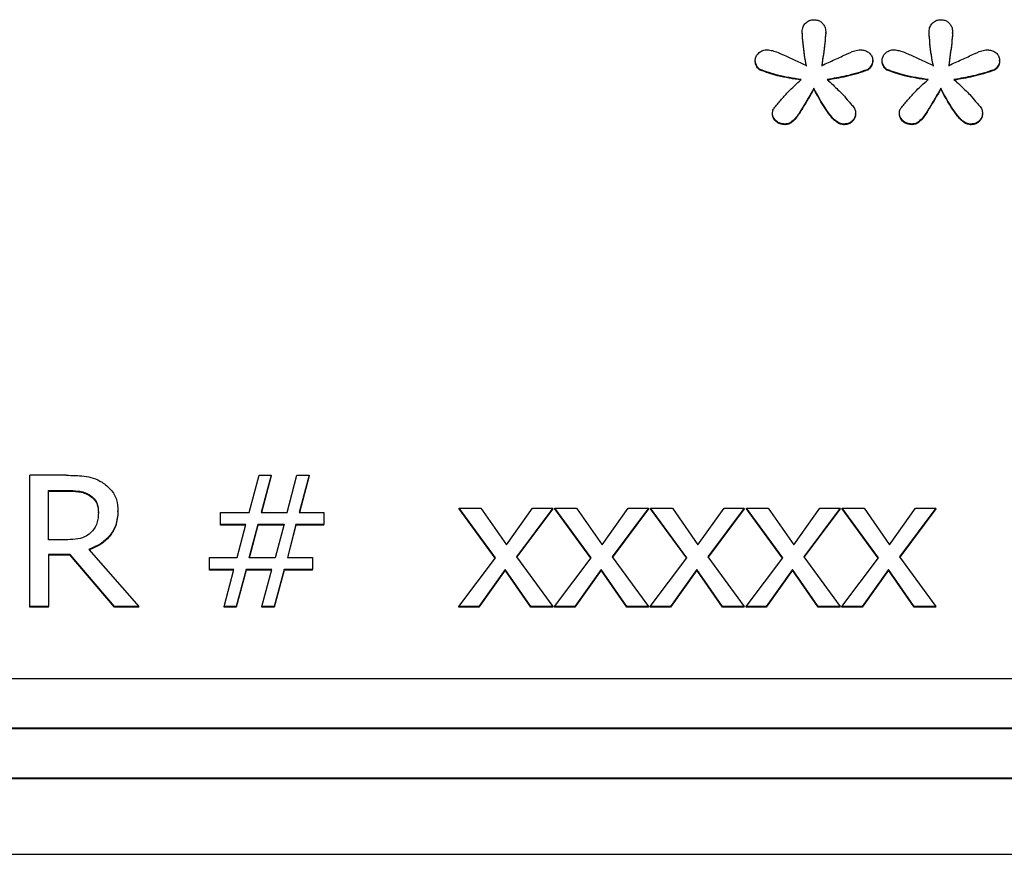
# Model space of a CAD drawing. Header units: inches. Extents: x 0.6 to 16.3, y 0.2 to 11.5.
# Tile 7 of 29: x 4.11 to 4.483, y 7.158 to 7.475. Entities that reach past the tile are written whole.
import ezdxf

# ---------------------------------------------------------------- set-up
doc = ezdxf.new("R2010")
doc.units = ezdxf.units.IN
doc.header["$MEASUREMENT"] = 0

msp = doc.modelspace()

# ---------------------------------------------------------------- linework, layer by layer
at = {"color": 7, "linetype": 'Continuous', "lineweight": 25}
for p, q in [((4.40653, 7.46985), (4.40653, 7.47009)), ((4.41547, 7.4695), (4.41547, 7.46974)), ((4.45463, 7.46985), (4.45463, 7.47009)), ((4.46357, 7.4695), (4.46357, 7.46974)), ((4.38872, 7.45884), (4.38872, 7.45908)), ((4.43328, 7.45884), (4.43328, 7.45908)), ((4.43682, 7.45884), (4.43682, 7.45908)), ((4.48138, 7.45884), (4.48138, 7.45908)), ((4.39058, 7.45548), (4.39058, 7.45572)), ((4.43117, 7.45542), (4.43117, 7.45566)), ((4.43868, 7.45548), (4.43868, 7.45572)), ((4.47927, 7.45542), (4.47927, 7.45566)), ((4.411, 7.44835), (4.411, 7.44859)), ((4.4591, 7.44835), (4.4591, 7.44859)), ((4.3953, 7.43879), (4.3953, 7.43903)), ((4.42677, 7.43879), (4.42677, 7.43903)), ((4.4434, 7.43879), (4.4434, 7.43903)), ((4.47487, 7.43879), (4.47487, 7.43903)), ((4.39996, 7.43479), (4.39996, 7.43503)), ((4.42217, 7.43479), (4.42217, 7.43503)), ((4.44806, 7.43479), (4.44806, 7.43503)), ((4.47027, 7.43479), (4.47027, 7.43503)), ((4.11382, 7.25212), (4.11382, 7.30191)), ((4.12756, 7.30191), (4.11382, 7.30191)), ((4.19688, 7.28779), (4.20064, 7.30191)), ((4.20064, 7.30191), (4.20527, 7.30191)), ((4.20527, 7.30191), (4.20151, 7.28779)), ((4.20527, 7.30167), (4.20157, 7.28779)), ((4.20527, 7.30167), (4.20527, 7.30191)), ((4.21128, 7.28779), (4.21504, 7.30191)), ((4.21504, 7.30191), (4.21966, 7.30191)), ((4.21966, 7.30191), (4.2159, 7.28779)), ((4.21966, 7.30167), (4.21596, 7.28779)), ((4.21966, 7.30167), (4.21966, 7.30191)), ((4.1209, 7.29618), (4.12795, 7.29618)), ((4.1209, 7.27746), (4.1209, 7.29618)), ((4.1209, 7.29594), (4.12795, 7.29594)), ((4.12795, 7.29618), (4.12795, 7.29594)), ((4.13642, 7.29449), (4.13642, 7.29425)), ((4.29024, 7.27064), (4.2765, 7.28949)), ((4.2765, 7.28949), (4.28475, 7.28949)), ((4.2765, 7.28925), (4.2765, 7.28949)), ((4.29015, 7.27052), (4.2765, 7.28925)), ((4.28475, 7.28949), (4.29443, 7.27557)), ((4.29443, 7.27557), (4.30433, 7.28949)), ((4.31198, 7.28949), (4.29819, 7.27105)), ((4.31198, 7.28925), (4.29828, 7.27093)), ((4.30433, 7.28949), (4.31198, 7.28949)), ((4.31198, 7.28925), (4.31198, 7.28949)), ((4.32654, 7.27064), (4.3128, 7.28949)), ((4.3128, 7.28949), (4.32105, 7.28949)), ((4.3128, 7.28925), (4.3128, 7.28949)), ((4.32646, 7.27052), (4.3128, 7.28925)), ((4.32105, 7.28949), (4.33074, 7.27557)), ((4.33074, 7.27557), (4.34063, 7.28949)), ((4.34828, 7.28949), (4.3345, 7.27105)), ((4.34828, 7.28925), (4.33458, 7.27093)), ((4.34063, 7.28949), (4.34828, 7.28949)), ((4.34828, 7.28925), (4.34828, 7.28949)), ((4.36285, 7.27064), (4.3491, 7.28949)), ((4.3491, 7.28949), (4.35736, 7.28949)), ((4.3491, 7.28925), (4.3491, 7.28949)), ((4.36276, 7.27052), (4.3491, 7.28925)), ((4.35736, 7.28949), (4.36704, 7.27557)), ((4.36704, 7.27557), (4.37694, 7.28949)), ((4.38459, 7.28949), (4.3708, 7.27105)), ((4.38459, 7.28925), (4.37089, 7.27093)), ((4.37694, 7.28949), (4.38459, 7.28949)), ((4.38459, 7.28925), (4.38459, 7.28949)), ((4.39915, 7.27064), (4.38541, 7.28949)), ((4.38541, 7.28949), (4.39366, 7.28949)), ((4.38541, 7.28925), (4.38541, 7.28949)), ((4.39906, 7.27052), (4.38541, 7.28925)), ((4.39366, 7.28949), (4.40335, 7.27557)), ((4.40335, 7.27557), (4.41324, 7.28949)), ((4.42089, 7.28949), (4.40711, 7.27105)), ((4.42089, 7.28925), (4.40719, 7.27093)), ((4.41324, 7.28949), (4.42089, 7.28949)), ((4.42089, 7.28925), (4.42089, 7.28949)), ((4.43546, 7.27064), (4.42171, 7.28949)), ((4.42171, 7.28949), (4.42997, 7.28949)), ((4.42171, 7.28925), (4.42171, 7.28949)), ((4.43537, 7.27052), (4.42171, 7.28925)), ((4.42997, 7.28949), (4.43965, 7.27557)), ((4.43965, 7.27557), (4.44955, 7.28949)), ((4.4572, 7.28949), (4.44341, 7.27105)), ((4.4572, 7.28925), (4.4435, 7.27093)), ((4.44955, 7.28949), (4.4572, 7.28949)), ((4.4572, 7.28925), (4.4572, 7.28949)), ((4.13979, 7.28763), (4.13979, 7.28787)), ((4.14718, 7.28816), (4.14718, 7.2884)), ((4.18608, 7.28327), (4.18608, 7.28779)), ((4.18608, 7.28779), (4.19688, 7.28779)), ((4.20151, 7.28779), (4.21128, 7.28779)), ((4.2159, 7.28779), (4.22515, 7.28779)), ((4.22515, 7.28779), (4.22515, 7.28327)), ((4.19563, 7.28327), (4.18608, 7.28327)), ((4.18608, 7.28303), (4.18608, 7.28327)), ((4.19557, 7.28303), (4.18608, 7.28303)), ((4.19239, 7.27072), (4.19563, 7.28327)), ((4.19693, 7.27064), (4.20026, 7.28335)), ((4.19699, 7.27064), (4.20026, 7.28311)), ((4.20026, 7.28335), (4.21015, 7.28335)), ((4.20026, 7.28335), (4.20026, 7.28311)), ((4.20026, 7.28311), (4.21009, 7.28311)), ((4.21015, 7.28335), (4.20682, 7.27064)), ((4.21465, 7.28327), (4.21141, 7.27072)), ((4.21465, 7.28303), (4.21147, 7.27072)), ((4.22515, 7.28327), (4.21465, 7.28327)), ((4.21465, 7.28303), (4.21465, 7.28327)), ((4.22515, 7.28303), (4.21465, 7.28303)), ((4.22515, 7.28303), (4.22515, 7.28327)), ((4.12713, 7.27746), (4.1209, 7.27746)), ((4.12903, 7.27193), (4.1209, 7.27193)), ((4.1209, 7.27193), (4.1209, 7.25212)), ((4.12903, 7.27169), (4.1209, 7.27169)), ((4.12903, 7.27169), (4.12903, 7.27193)), ((4.14588, 7.25212), (4.12903, 7.27193)), ((4.14588, 7.25188), (4.12903, 7.27169)), ((4.13612, 7.27379), (4.15509, 7.25212)), ((4.18189, 7.2662), (4.18189, 7.27072)), ((4.18189, 7.27072), (4.19239, 7.27072)), ((4.20682, 7.27064), (4.19693, 7.27064)), ((4.21141, 7.27072), (4.22096, 7.27072)), ((4.22096, 7.27072), (4.22096, 7.2662)), ((4.27637, 7.25212), (4.29024, 7.27064)), ((4.29819, 7.27105), (4.31198, 7.25212)), ((4.31267, 7.25212), (4.32654, 7.27064)), ((4.3345, 7.27105), (4.34828, 7.25212)), ((4.34897, 7.25212), (4.36285, 7.27064)), ((4.3708, 7.27105), (4.38459, 7.25212)), ((4.38528, 7.25212), (4.39915, 7.27064)), ((4.40711, 7.27105), (4.42089, 7.25212)), ((4.42158, 7.25212), (4.43546, 7.27064)), ((4.44341, 7.27105), (4.4572, 7.25212)), ((4.19114, 7.2662), (4.18189, 7.2662)), ((4.18189, 7.26597), (4.18189, 7.2662)), ((4.19107, 7.26597), (4.18189, 7.26597)), ((4.18738, 7.25212), (4.19114, 7.2662)), ((4.19576, 7.2662), (4.192, 7.25212)), ((4.19576, 7.26597), (4.192, 7.25188)), ((4.20553, 7.2662), (4.19576, 7.2662)), ((4.19576, 7.26597), (4.19576, 7.2662)), ((4.20546, 7.26597), (4.19576, 7.26597)), ((4.20177, 7.25212), (4.20553, 7.2662)), ((4.21015, 7.2662), (4.20639, 7.25212)), ((4.21015, 7.26597), (4.20639, 7.25188)), ((4.22096, 7.2662), (4.21015, 7.2662)), ((4.21015, 7.26597), (4.21015, 7.2662)), ((4.22096, 7.26597), (4.21015, 7.26597)), ((4.22096, 7.26597), (4.22096, 7.2662)), ((4.294, 7.26616), (4.28402, 7.25212)), ((4.294, 7.26592), (4.28402, 7.25188)), ((4.294, 7.26592), (4.294, 7.26616)), ((4.30372, 7.25212), (4.294, 7.26616)), ((4.30372, 7.25188), (4.294, 7.26592)), ((4.3303, 7.26616), (4.32032, 7.25212)), ((4.3303, 7.26592), (4.32032, 7.25188)), ((4.3303, 7.26592), (4.3303, 7.26616)), ((4.34003, 7.25212), (4.3303, 7.26616)), ((4.34003, 7.25188), (4.3303, 7.26592)), ((4.36661, 7.26616), (4.35662, 7.25212)), ((4.36661, 7.26592), (4.35662, 7.25188)), ((4.37633, 7.25212), (4.36661, 7.26616)), ((4.36661, 7.26592), (4.36661, 7.26616)), ((4.37633, 7.25188), (4.36661, 7.26592)), ((4.40291, 7.26616), (4.39293, 7.25212)), ((4.40291, 7.26592), (4.39293, 7.25188)), ((4.41264, 7.25212), (4.40291, 7.26616)), ((4.40291, 7.26592), (4.40291, 7.26616)), ((4.41264, 7.25188), (4.40291, 7.26592)), ((4.43922, 7.26616), (4.42923, 7.25212)), ((4.43922, 7.26592), (4.42923, 7.25188)), ((4.44894, 7.25212), (4.43922, 7.26616)), ((4.43922, 7.26592), (4.43922, 7.26616)), ((4.44894, 7.25188), (4.43922, 7.26592)), ((4.1209, 7.25212), (4.11382, 7.25212)), ((4.11382, 7.25188), (4.11382, 7.25212)), ((4.1209, 7.25188), (4.11382, 7.25188)), ((4.1209, 7.25188), (4.1209, 7.25212)), ((4.14588, 7.25188), (4.14588, 7.25212)), ((4.15509, 7.25212), (4.14588, 7.25212)), ((4.15509, 7.25188), (4.14588, 7.25188)), ((4.15509, 7.25188), (4.15509, 7.25212)), ((4.192, 7.25212), (4.18738, 7.25212)), ((4.18738, 7.25188), (4.18738, 7.25212)), ((4.192, 7.25188), (4.18738, 7.25188)), ((4.192, 7.25188), (4.192, 7.25212)), ((4.20639, 7.25212), (4.20177, 7.25212)), ((4.20177, 7.25188), (4.20177, 7.25212)), ((4.20639, 7.25188), (4.20177, 7.25188)), ((4.20639, 7.25188), (4.20639, 7.25212)), ((4.28402, 7.25212), (4.27637, 7.25212)), ((4.27637, 7.25188), (4.27637, 7.25212)), ((4.28402, 7.25188), (4.27637, 7.25188)), ((4.28402, 7.25188), (4.28402, 7.25212)), ((4.31198, 7.25212), (4.30372, 7.25212)), ((4.30372, 7.25188), (4.30372, 7.25212)), ((4.31198, 7.25188), (4.30372, 7.25188)), ((4.31198, 7.25188), (4.31198, 7.25212)), ((4.32032, 7.25212), (4.31267, 7.25212)), ((4.31267, 7.25188), (4.31267, 7.25212)), ((4.32032, 7.25188), (4.31267, 7.25188)), ((4.32032, 7.25188), (4.32032, 7.25212)), ((4.34828, 7.25212), (4.34003, 7.25212)), ((4.34003, 7.25188), (4.34003, 7.25212)), ((4.34828, 7.25188), (4.34003, 7.25188)), ((4.34828, 7.25188), (4.34828, 7.25212)), ((4.35662, 7.25212), (4.34897, 7.25212)), ((4.34897, 7.25188), (4.34897, 7.25212)), ((4.35662, 7.25188), (4.34897, 7.25188)), ((4.35662, 7.25188), (4.35662, 7.25212)), ((4.38459, 7.25212), (4.37633, 7.25212)), ((4.37633, 7.25188), (4.37633, 7.25212)), ((4.38459, 7.25188), (4.37633, 7.25188)), ((4.38459, 7.25188), (4.38459, 7.25212)), ((4.39293, 7.25212), (4.38528, 7.25212)), ((4.38528, 7.25188), (4.38528, 7.25212)), ((4.39293, 7.25188), (4.38528, 7.25188)), ((4.39293, 7.25188), (4.39293, 7.25212)), ((4.42089, 7.25212), (4.41264, 7.25212)), ((4.41264, 7.25188), (4.41264, 7.25212)), ((4.42089, 7.25188), (4.41264, 7.25188)), ((4.42089, 7.25188), (4.42089, 7.25212)), ((4.42923, 7.25212), (4.42158, 7.25212)), ((4.42158, 7.25188), (4.42158, 7.25212)), ((4.42923, 7.25188), (4.42158, 7.25188)), ((4.42923, 7.25188), (4.42923, 7.25212)), ((4.4572, 7.25212), (4.44894, 7.25212)), ((4.44894, 7.25188), (4.44894, 7.25212)), ((4.4572, 7.25188), (4.44894, 7.25188)), ((4.4572, 7.25188), (4.4572, 7.25212)), ((5.31709, 7.22471), (3.73042, 7.22471)), ((5.33709, 7.20604), (3.71042, 7.20604)), ((5.33709, 7.2058), (3.71042, 7.2058)), ((5.33709, 7.18713), (3.71042, 7.18713)), ((5.33709, 7.18689), (3.71042, 7.18689)), ((3.56668, 7.15824), (5.4825, 7.15824))]:
    msp.add_line(p, q, dxfattribs=at)
for points, knots in [([(4.40653, 7.47009), (4.4066, 7.47071), (4.40672, 7.47189), (4.40775, 7.47335), (4.40906, 7.4743), (4.41024, 7.47459), (4.41086, 7.4746), (4.411, 7.47461)], [0, 0, 0, 0, 0.271807, 0.514058, 0.744023, 0.940774, 1, 1, 1, 1]), ([(4.411, 7.47461), (4.41148, 7.47457), (4.41245, 7.4745), (4.4137, 7.47381), (4.41468, 7.47281), (4.41536, 7.47142), (4.41543, 7.47033), (4.41547, 7.46974)], [0, 0, 0, 0, 0.186727, 0.374343, 0.549017, 0.751938, 1, 1, 1, 1]), ([(4.45463, 7.47009), (4.4547, 7.47071), (4.45482, 7.47189), (4.45585, 7.47335), (4.45716, 7.4743), (4.45834, 7.47459), (4.45896, 7.4746), (4.4591, 7.47461)], [0, 0, 0, 0, 0.271807, 0.514058, 0.744023, 0.940774, 1, 1, 1, 1]), ([(4.4591, 7.47461), (4.45958, 7.47457), (4.46055, 7.4745), (4.4618, 7.47381), (4.46278, 7.47281), (4.46346, 7.47142), (4.46353, 7.47033), (4.46357, 7.46974)], [0, 0, 0, 0, 0.186727, 0.374343, 0.549017, 0.751938, 1, 1, 1, 1]), ([(4.40815, 7.45728), (4.40789, 7.45863), (4.40735, 7.46142), (4.40683, 7.4657), (4.40663, 7.46862), (4.40653, 7.47009)], [0, 0, 0, 0, 0.318539, 0.658914, 1, 1, 1, 1]), ([(4.40815, 7.45704), (4.40789, 7.45839), (4.40735, 7.46118), (4.40683, 7.46546), (4.40663, 7.46838), (4.40653, 7.46985)], [0, 0, 0, 0, 0.318539, 0.658914, 1, 1, 1, 1]), ([(4.41547, 7.46974), (4.41537, 7.46845), (4.41514, 7.46572), (4.41455, 7.46158), (4.41417, 7.45871), (4.41398, 7.45728)], [0, 0, 0, 0, 0.30923, 0.654607, 1, 1, 1, 1]), ([(4.41547, 7.4695), (4.41537, 7.46821), (4.41514, 7.46548), (4.41455, 7.46134), (4.41417, 7.45848), (4.41398, 7.45704)], [0, 0, 0, 0, 0.30923, 0.654607, 1, 1, 1, 1]), ([(4.45625, 7.45728), (4.45599, 7.45863), (4.45545, 7.46142), (4.45493, 7.4657), (4.45473, 7.46862), (4.45463, 7.47009)], [0, 0, 0, 0, 0.318539, 0.658914, 1, 1, 1, 1]), ([(4.45625, 7.45704), (4.45599, 7.45839), (4.45545, 7.46118), (4.45493, 7.46546), (4.45473, 7.46838), (4.45463, 7.46985)], [0, 0, 0, 0, 0.318539, 0.658914, 1, 1, 1, 1]), ([(4.46357, 7.46974), (4.46347, 7.46845), (4.46324, 7.46572), (4.46265, 7.46158), (4.46227, 7.45871), (4.46208, 7.45728)], [0, 0, 0, 0, 0.30923, 0.654607, 1, 1, 1, 1]), ([(4.46357, 7.4695), (4.46347, 7.46821), (4.46324, 7.46548), (4.46265, 7.46134), (4.46227, 7.45848), (4.46208, 7.45704)], [0, 0, 0, 0, 0.30923, 0.654607, 1, 1, 1, 1]), ([(4.38872, 7.45908), (4.38876, 7.45952), (4.38884, 7.46042), (4.38963, 7.46167), (4.39084, 7.46265), (4.39216, 7.46314), (4.39299, 7.46318), (4.39325, 7.46319)], [0, 0, 0, 0, 0.20353, 0.407885, 0.647226, 0.885316, 1, 1, 1, 1]), ([(4.39325, 7.46319), (4.39392, 7.4631), (4.3961, 7.46282), (4.40099, 7.46048), (4.40525, 7.45858), (4.40815, 7.45728)], [0, 0, 0, 0, 0.124093, 0.404933, 1, 1, 1, 1]), ([(4.41398, 7.45728), (4.41564, 7.45802), (4.41888, 7.45946), (4.42329, 7.46152), (4.42652, 7.46299), (4.4283, 7.46316), (4.42869, 7.46319)], [0, 0, 0, 0, 0.342904, 0.668758, 0.926008, 1, 1, 1, 1]), ([(4.42869, 7.46319), (4.42922, 7.46315), (4.43028, 7.46306), (4.43167, 7.4623), (4.43275, 7.46122), (4.43324, 7.46005), (4.43327, 7.45932), (4.43328, 7.45908)], [0, 0, 0, 0, 0.223546, 0.447736, 0.666173, 0.889996, 1, 1, 1, 1]), ([(4.43682, 7.45908), (4.43686, 7.45952), (4.43694, 7.46042), (4.43773, 7.46167), (4.43894, 7.46265), (4.44026, 7.46314), (4.44108, 7.46318), (4.44135, 7.46319)], [0, 0, 0, 0, 0.20353, 0.407885, 0.647226, 0.885316, 1, 1, 1, 1]), ([(4.44135, 7.46319), (4.44202, 7.4631), (4.4442, 7.46282), (4.44909, 7.46048), (4.45335, 7.45858), (4.45625, 7.45728)], [0, 0, 0, 0, 0.124093, 0.404933, 1, 1, 1, 1]), ([(4.46208, 7.45728), (4.46374, 7.45802), (4.46698, 7.45946), (4.47139, 7.46152), (4.47462, 7.46299), (4.47639, 7.46316), (4.47679, 7.46319)], [0, 0, 0, 0, 0.342904, 0.668758, 0.926008, 1, 1, 1, 1]), ([(4.47679, 7.46319), (4.47732, 7.46315), (4.47838, 7.46306), (4.47977, 7.4623), (4.48085, 7.46122), (4.48134, 7.46005), (4.48137, 7.45932), (4.48138, 7.45908)], [0, 0, 0, 0, 0.223546, 0.447736, 0.666173, 0.889996, 1, 1, 1, 1]), ([(4.39058, 7.45572), (4.39041, 7.45583), (4.38981, 7.45623), (4.38917, 7.45736), (4.38874, 7.4584), (4.38872, 7.45901), (4.38872, 7.45908)], [0, 0, 0, 0, 0.151625, 0.530973, 0.949184, 1, 1, 1, 1]), ([(4.39058, 7.45548), (4.39041, 7.45559), (4.38981, 7.456), (4.38917, 7.45712), (4.38874, 7.45816), (4.38872, 7.45877), (4.38872, 7.45884)], [0, 0, 0, 0, 0.151625, 0.530973, 0.949184, 1, 1, 1, 1]), ([(4.43328, 7.45908), (4.43324, 7.45871), (4.43312, 7.45777), (4.43244, 7.4567), (4.43173, 7.45593), (4.43132, 7.45573), (4.43117, 7.45566)], [0, 0, 0, 0, 0.269353, 0.685116, 0.88843, 1, 1, 1, 1]), ([(4.43328, 7.45884), (4.43324, 7.45847), (4.43312, 7.45753), (4.43244, 7.45646), (4.43173, 7.45569), (4.43132, 7.45549), (4.43117, 7.45542)], [0, 0, 0, 0, 0.269353, 0.685116, 0.88843, 1, 1, 1, 1]), ([(4.43868, 7.45572), (4.43851, 7.45583), (4.43791, 7.45623), (4.43727, 7.45736), (4.43684, 7.4584), (4.43682, 7.45901), (4.43682, 7.45908)], [0, 0, 0, 0, 0.151625, 0.530973, 0.949184, 1, 1, 1, 1]), ([(4.43868, 7.45548), (4.43851, 7.45559), (4.43791, 7.456), (4.43727, 7.45712), (4.43684, 7.45816), (4.43682, 7.45877), (4.43682, 7.45884)], [0, 0, 0, 0, 0.151625, 0.530973, 0.949184, 1, 1, 1, 1]), ([(4.48138, 7.45908), (4.48134, 7.45871), (4.48122, 7.45777), (4.48054, 7.4567), (4.47983, 7.45593), (4.47942, 7.45573), (4.47927, 7.45566)], [0, 0, 0, 0, 0.269353, 0.685116, 0.88843, 1, 1, 1, 1]), ([(4.48138, 7.45884), (4.48134, 7.45847), (4.48122, 7.45753), (4.48054, 7.45646), (4.47983, 7.45569), (4.47942, 7.45549), (4.47927, 7.45542)], [0, 0, 0, 0, 0.2693535, 0.6851157, 0.8884304, 1, 1, 1, 1]), ([(4.40616, 7.45195), (4.40465, 7.45218), (4.40164, 7.45264), (4.39637, 7.4537), (4.39276, 7.45496), (4.39058, 7.45572)], [0, 0, 0, 0, 0.28412, 0.568312, 1, 1, 1, 1]), ([(4.40616, 7.45171), (4.40465, 7.45194), (4.40164, 7.4524), (4.39637, 7.45346), (4.39276, 7.45472), (4.39058, 7.45548)], [0, 0, 0, 0, 0.28412, 0.568312, 1, 1, 1, 1]), ([(4.43117, 7.45566), (4.42986, 7.4552), (4.42723, 7.45429), (4.42217, 7.45296), (4.41838, 7.45234), (4.41597, 7.45195)], [0, 0, 0, 0, 0.267179, 0.534328, 1, 1, 1, 1]), ([(4.43117, 7.45542), (4.42986, 7.45496), (4.42723, 7.45405), (4.42217, 7.45273), (4.41838, 7.45211), (4.41597, 7.45171)], [0, 0, 0, 0, 0.267179, 0.534328, 1, 1, 1, 1]), ([(4.45426, 7.45195), (4.45275, 7.45218), (4.44974, 7.45264), (4.44447, 7.4537), (4.44086, 7.45496), (4.43868, 7.45572)], [0, 0, 0, 0, 0.28412, 0.568312, 1, 1, 1, 1]), ([(4.45426, 7.45171), (4.45275, 7.45194), (4.44974, 7.4524), (4.44447, 7.45346), (4.44086, 7.45472), (4.43868, 7.45548)], [0, 0, 0, 0, 0.28412, 0.568312, 1, 1, 1, 1]), ([(4.47927, 7.45566), (4.47796, 7.4552), (4.47533, 7.45429), (4.47027, 7.45296), (4.46648, 7.45234), (4.46407, 7.45195)], [0, 0, 0, 0, 0.267179, 0.534328, 1, 1, 1, 1]), ([(4.47927, 7.45542), (4.47796, 7.45496), (4.47533, 7.45405), (4.47027, 7.45273), (4.46648, 7.45211), (4.46407, 7.45171)], [0, 0, 0, 0, 0.267179, 0.534328, 1, 1, 1, 1]), ([(4.39586, 7.44106), (4.3967, 7.44209), (4.39838, 7.44416), (4.40173, 7.44787), (4.40444, 7.45037), (4.40616, 7.45195)], [0, 0, 0, 0, 0.267688, 0.53539, 1, 1, 1, 1]), ([(4.41597, 7.45195), (4.41673, 7.45126), (4.41813, 7.44997), (4.42011, 7.44804), (4.42136, 7.44682), (4.42199, 7.44621)], [0, 0, 0, 0, 0.369998, 0.684996, 1, 1, 1, 1]), ([(4.44396, 7.44106), (4.4448, 7.44209), (4.44648, 7.44416), (4.44983, 7.44787), (4.45254, 7.45037), (4.45426, 7.45195)], [0, 0, 0, 0, 0.267688, 0.53539, 1, 1, 1, 1]), ([(4.46407, 7.45195), (4.46482, 7.45126), (4.46623, 7.44997), (4.46821, 7.44804), (4.46946, 7.44682), (4.47009, 7.44621)], [0, 0, 0, 0, 0.369998, 0.684996, 1, 1, 1, 1]), ([(4.411, 7.44859), (4.40956, 7.44613), (4.40739, 7.44243), (4.40475, 7.43811), (4.40295, 7.4361), (4.40142, 7.43517), (4.40045, 7.43508), (4.39996, 7.43503)], [0, 0, 0, 0, 0.4783277, 0.7187231, 0.8464425, 0.9218381, 1, 1, 1, 1]), ([(4.411, 7.44835), (4.40956, 7.44589), (4.40739, 7.4422), (4.40475, 7.43787), (4.40295, 7.43586), (4.40142, 7.43494), (4.40045, 7.43484), (4.39996, 7.43479)], [0, 0, 0, 0, 0.478328, 0.718723, 0.846443, 0.921838, 1, 1, 1, 1]), ([(4.42217, 7.43503), (4.42181, 7.43508), (4.4209, 7.43518), (4.41884, 7.43646), (4.41511, 7.44082), (4.41272, 7.44533), (4.411, 7.44859)], [0, 0, 0, 0, 0.057926, 0.144185, 0.382989, 1, 1, 1, 1]), ([(4.42217, 7.43479), (4.42181, 7.43484), (4.4209, 7.43495), (4.41884, 7.43622), (4.41511, 7.44058), (4.41272, 7.44509), (4.411, 7.44835)], [0, 0, 0, 0, 0.057926, 0.144185, 0.382989, 1, 1, 1, 1]), ([(4.42199, 7.44621), (4.4227, 7.44535), (4.42377, 7.44406), (4.42531, 7.44237), (4.4264, 7.44109), (4.42675, 7.43986), (4.42676, 7.4392), (4.42677, 7.43903)], [0, 0, 0, 0, 0.379166, 0.56834, 0.771897, 0.93912, 1, 1, 1, 1]), ([(4.4591, 7.44859), (4.45766, 7.44613), (4.45549, 7.44243), (4.45285, 7.43811), (4.45105, 7.4361), (4.44952, 7.43517), (4.44855, 7.43508), (4.44806, 7.43503)], [0, 0, 0, 0, 0.478328, 0.718723, 0.846443, 0.921838, 1, 1, 1, 1]), ([(4.4591, 7.44835), (4.45766, 7.44589), (4.45549, 7.4422), (4.45285, 7.43787), (4.45105, 7.43586), (4.44952, 7.43494), (4.44855, 7.43484), (4.44806, 7.43479)], [0, 0, 0, 0, 0.478328, 0.718723, 0.846443, 0.921838, 1, 1, 1, 1]), ([(4.47027, 7.43503), (4.46991, 7.43508), (4.469, 7.43518), (4.46694, 7.43646), (4.46321, 7.44082), (4.46082, 7.44533), (4.4591, 7.44859)], [0, 0, 0, 0, 0.057926, 0.144185, 0.382989, 1, 1, 1, 1]), ([(4.47027, 7.43479), (4.46991, 7.43484), (4.469, 7.43495), (4.46694, 7.43622), (4.46321, 7.44058), (4.46082, 7.44509), (4.4591, 7.44835)], [0, 0, 0, 0, 0.057926, 0.144185, 0.382989, 1, 1, 1, 1]), ([(4.47009, 7.44621), (4.4708, 7.44535), (4.47187, 7.44406), (4.47341, 7.44237), (4.4745, 7.44109), (4.47485, 7.43986), (4.47486, 7.4392), (4.47487, 7.43903)], [0, 0, 0, 0, 0.3791659, 0.5683398, 0.7718971, 0.9391199, 1, 1, 1, 1]), ([(4.3953, 7.43903), (4.39531, 7.43931), (4.39534, 7.43988), (4.39553, 7.44058), (4.39578, 7.44094), (4.39586, 7.44106)], [0, 0, 0, 0, 0.3988802, 0.7998773, 1, 1, 1, 1]), ([(4.39996, 7.43503), (4.39935, 7.43508), (4.3982, 7.43518), (4.39671, 7.43612), (4.39573, 7.43728), (4.39533, 7.43834), (4.39531, 7.43888), (4.3953, 7.43903)], [0, 0, 0, 0, 0.258673, 0.491938, 0.752323, 0.929194, 1, 1, 1, 1]), ([(4.39996, 7.43479), (4.39935, 7.43485), (4.3982, 7.43494), (4.39671, 7.43588), (4.39573, 7.43704), (4.39533, 7.4381), (4.39531, 7.43864), (4.3953, 7.43879)], [0, 0, 0, 0, 0.258673, 0.491938, 0.752323, 0.929194, 1, 1, 1, 1]), ([(4.42677, 7.43903), (4.42673, 7.4386), (4.42665, 7.43773), (4.42593, 7.43658), (4.42488, 7.43565), (4.42356, 7.43511), (4.42261, 7.43506), (4.42217, 7.43503)], [0, 0, 0, 0, 0.198437, 0.397311, 0.595096, 0.812023, 1, 1, 1, 1]), ([(4.42677, 7.43879), (4.42673, 7.43836), (4.42665, 7.43749), (4.42593, 7.43634), (4.42488, 7.43541), (4.42356, 7.43487), (4.42261, 7.43482), (4.42217, 7.43479)], [0, 0, 0, 0, 0.198437, 0.397311, 0.595096, 0.812023, 1, 1, 1, 1]), ([(4.4434, 7.43903), (4.44341, 7.43931), (4.44343, 7.43988), (4.44363, 7.44058), (4.44388, 7.44094), (4.44396, 7.44106)], [0, 0, 0, 0, 0.39888, 0.799877, 1, 1, 1, 1]), ([(4.44806, 7.43503), (4.44745, 7.43508), (4.4463, 7.43518), (4.44481, 7.43612), (4.44383, 7.43728), (4.44343, 7.43834), (4.44341, 7.43888), (4.4434, 7.43903)], [0, 0, 0, 0, 0.258673, 0.491938, 0.752323, 0.929194, 1, 1, 1, 1]), ([(4.44806, 7.43479), (4.44745, 7.43485), (4.4463, 7.43494), (4.44481, 7.43588), (4.44383, 7.43704), (4.44343, 7.4381), (4.44341, 7.43864), (4.4434, 7.43879)], [0, 0, 0, 0, 0.258673, 0.491938, 0.752323, 0.929194, 1, 1, 1, 1]), ([(4.47487, 7.43903), (4.47483, 7.4386), (4.47475, 7.43773), (4.47402, 7.43658), (4.47298, 7.43565), (4.47166, 7.43511), (4.47071, 7.43506), (4.47027, 7.43503)], [0, 0, 0, 0, 0.198437, 0.397311, 0.595096, 0.812023, 1, 1, 1, 1]), ([(4.47487, 7.43879), (4.47483, 7.43836), (4.47475, 7.43749), (4.47402, 7.43634), (4.47298, 7.43541), (4.47166, 7.43487), (4.47071, 7.43482), (4.47027, 7.43479)], [0, 0, 0, 0, 0.198437, 0.397311, 0.595096, 0.812023, 1, 1, 1, 1]), ([(4.12756, 7.30191), (4.12982, 7.30188), (4.13327, 7.30183), (4.13792, 7.30099), (4.14004, 7.29987), (4.14113, 7.29929)], [0, 0, 0, 0, 0.483407, 0.735045, 1, 1, 1, 1]), ([(4.14113, 7.29929), (4.14233, 7.29841), (4.14475, 7.29664), (4.14692, 7.29269), (4.14709, 7.28983), (4.14718, 7.2884)], [0, 0, 0, 0, 0.332483, 0.66621, 1, 1, 1, 1]), ([(4.12795, 7.29618), (4.12936, 7.29615), (4.13152, 7.2961), (4.13441, 7.29552), (4.13574, 7.29484), (4.13642, 7.29449)], [0, 0, 0, 0, 0.483708, 0.736482, 1, 1, 1, 1]), ([(4.12795, 7.29594), (4.12936, 7.29591), (4.13152, 7.29586), (4.13441, 7.29528), (4.13574, 7.2946), (4.13642, 7.29425)], [0, 0, 0, 0, 0.4837085, 0.7364818, 1, 1, 1, 1]), ([(4.13642, 7.29449), (4.13706, 7.29401), (4.13833, 7.29305), (4.13957, 7.29069), (4.13971, 7.2889), (4.13979, 7.28787)], [0, 0, 0, 0, 0.2980179, 0.5967661, 1, 1, 1, 1]), ([(4.13642, 7.29425), (4.13706, 7.29377), (4.13833, 7.29281), (4.13957, 7.29045), (4.13971, 7.28866), (4.13979, 7.28763)], [0, 0, 0, 0, 0.298018, 0.596766, 1, 1, 1, 1]), ([(4.14718, 7.2884), (4.14704, 7.28657), (4.14678, 7.28319), (4.14417, 7.27884), (4.14057, 7.27565), (4.13759, 7.27441), (4.13612, 7.27379)], [0, 0, 0, 0, 0.2849063, 0.5249079, 0.7639874, 1, 1, 1, 1]), ([(4.14718, 7.28816), (4.14704, 7.28633), (4.14678, 7.28295), (4.14417, 7.2786), (4.14057, 7.27541), (4.13759, 7.27417), (4.13612, 7.27355)], [0, 0, 0, 0, 0.284906, 0.524908, 0.763987, 1, 1, 1, 1]), ([(4.13979, 7.28787), (4.1397, 7.28649), (4.13957, 7.2844), (4.13838, 7.28172), (4.13732, 7.28061), (4.13677, 7.28004)], [0, 0, 0, 0, 0.481916, 0.732223, 1, 1, 1, 1]), ([(4.13677, 7.28004), (4.13604, 7.27949), (4.1344, 7.27824), (4.13094, 7.27759), (4.12845, 7.27751), (4.12713, 7.27746)], [0, 0, 0, 0, 0.269382, 0.612222, 1, 1, 1, 1])]:
    msp.add_open_spline(points, degree=3, knots=knots, dxfattribs=at)

doc.saveas('drawing.dxf')
